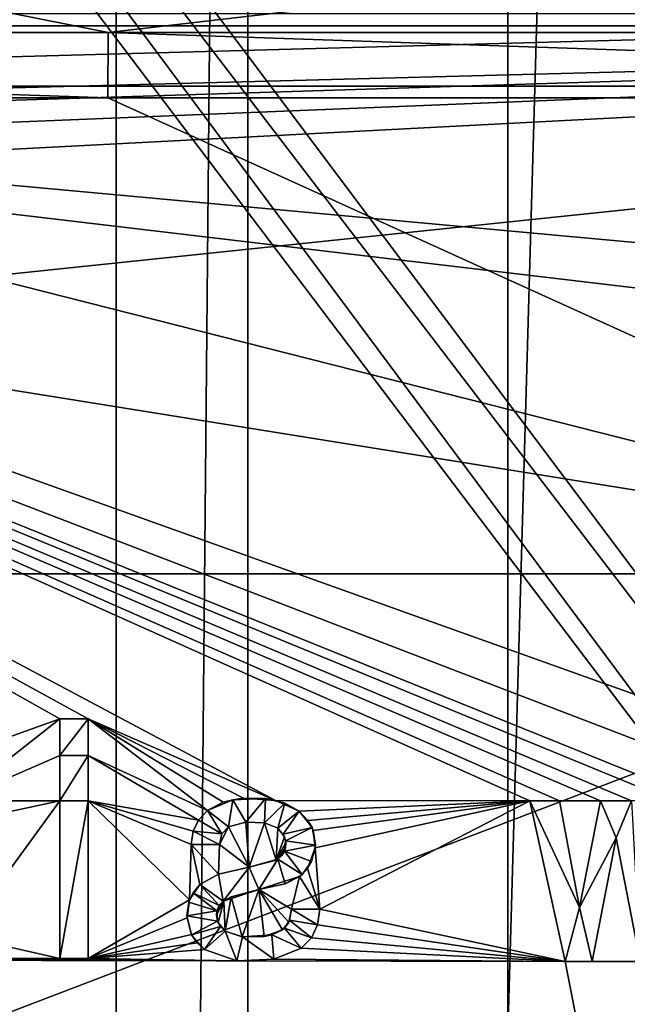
# Model space of a CAD drawing. Extents: x -3 to 104, y -79 to 161.
# Tile 151 of 203: x 56.02 to 61.56, y 83.38 to 92.37. Entities that reach past the tile are written whole.
import ezdxf

# ---------------------------------------------------------------- set-up
doc = ezdxf.new("R2010")
doc.units = 0
doc.header["$MEASUREMENT"] = 0

msp = doc.modelspace()

# ---------------------------------------------------------------- linework, layer by layer
for points in [[(56.900002, 130, -10.3), (53.189999, 0, -10.3), (53.189999, 130, -10.3)], [(56.900002, 0, -10.3), (53.189999, 0, -10.3), (56.900002, 130, -10.3)], [(56.900002, 0, -71.599998), (56.900002, 130, -71.599998), (58.099998, 130, -71.599998)], [(58.099998, 0, -71.599998), (56.900002, 0, -71.599998), (58.099998, 130, -71.599998)], [(56.900002, 130, -71.599998), (56.900002, 0, -10.3), (56.900002, 130, -10.3)], [(56.900002, 0, -71.599998), (56.900002, 0, -10.3), (56.900002, 130, -71.599998)], [(61.810001, 130, -10.3), (58.099998, 0, -10.3), (58.099998, 130, -10.3)], [(61.810001, 0, -10.3), (58.099998, 0, -10.3), (61.810001, 130, -10.3)], [(58.099998, 130, -10.3), (58.099998, 0, -71.599998), (58.099998, 130, -71.599998)], [(58.099998, 0, -10.3), (58.099998, 0, -71.599998), (58.099998, 130, -10.3)], [(80.207298, 83.608299, 18.9), (98.300003, 129.649994, 18.9), (40.9254, 118.957001, 18.9)], [(98.300003, 129.649994, 17.299999), (74.475899, 72.517403, 17.299999), (60.471001, 126.727997, 17.299999)], [(39.471001, 29.076, 0.1), (39.238899, 116.759003, 0.1), (60.471001, 126.727997, 0.1)], [(39.471001, 29.076, 0.1), (60.471001, 126.727997, 0.1), (60.471001, 19.228001, 0.1)], [(60.471001, 126.727997, 17.299999), (74.475899, 72.517403, 17.299999), (73.696999, 72.517403, 17.299999)], [(60.471001, 126.727997, 17.299999), (73.696999, 72.517403, 17.299999), (72.9953, 72.179497, 17.299999)], [(60.471001, 19.228001, 17.299999), (60.471001, 126.727997, 17.299999), (72.336403, 70.811302, 17.299999)], [(72.336403, 70.811302, 17.299999), (60.471001, 126.727997, 17.299999), (72.509804, 71.570602, 17.299999)], [(72.509804, 71.570602, 17.299999), (60.471001, 126.727997, 17.299999), (72.9953, 72.179497, 17.299999)], [(60.471001, 126.727997, 17.299999), (60.471001, 19.228001, 17.299999), (60.471001, 19.228001, 0.1)], [(60.471001, 126.727997, 17.299999), (60.471001, 19.228001, 0.1), (60.471001, 126.727997, 0.1)], [(39.528702, 112.523003), (39.528702, 23.4326), (96.9217, 124.593002)], [(39.528702, 23.4326), (96.9217, 5.4074), (96.9217, 124.593002)], [(5.1713, 6.7213, -72.699997), (95.428703, 123.278999, -72.699997), (5.1713, 123.278999, -72.699997)], [(5.1713, 6.7213, -72.699997), (95.428703, 6.7213, -72.699997), (95.428703, 123.278999, -72.699997)], [(40.428501, 117.757004, 18.9), (80.207298, 83.608299, 18.9), (40.9254, 118.957001, 18.9)], [(39.471001, 116.879997, 18.9), (80.207298, 83.608299, 18.9), (40.428501, 117.757004, 18.9)], [(72.9953, 72.179497, 18.9), (39.471001, 116.879997, 18.9), (38.997101, 116.658997, 18.9)], [(72.9953, 72.179497, 18.9), (80.207298, 83.608299, 18.9), (39.471001, 116.879997, 18.9)], [(72.509804, 71.570602, 18.9), (38.997101, 116.658997, 18.9), (38.492001, 116.524002, 18.9)], [(72.9953, 72.179497, 18.9), (38.997101, 116.658997, 18.9), (72.509804, 71.570602, 18.9)], [(72.509804, 71.570602, 18.9), (38.492001, 116.524002, 18.9), (10.3364, 88.811302, 18.9)], [(43.787899, 94.854897, 68.343597), (56.8284, 92.251999, 68.570602), (79.628998, 94.898003, 67.598701)], [(56.8284, 92.251999, 68.570602), (74.2976, 92.252098, 68.1493), (79.628998, 94.898003, 67.598701)], [(39.354698, 92.251801, 68.713898), (56.8284, 92.251999, 68.570602), (43.787899, 94.854897, 68.343597)], [(66.386398, 87.311302, 66.932404), (29.7887, 87.311302, 67.232697), (39.5867, 94.119301, 66.387604)], [(39.5867, 94.119301, 66.387604), (72.384598, 94.148697, 65.877502), (66.386398, 87.311302, 66.932404)], [(45.168598, 92.425003, -74.699997), (70.431396, 92.425003, -74.699997), (46.114799, 91.762497, -74.699997)], [(46.114799, 91.762497, -74.699997), (70.431396, 92.425003, -74.699997), (69.485199, 91.762497, -74.699997)], [(4.5864, 92.311302, 55.700001), (29.7864, 87.311302, 55.700001), (77.586403, 92.311302, 55.700001)], [(8.9759, 90.517403, 54.099998), (4.5864, 92.311302, 54.099998), (77.586403, 92.311302, 54.099998)], [(4.5864, 92.311302, 54.099998), (77.586403, 92.311302, 55.700001), (77.586403, 92.311302, 54.099998)], [(4.5864, 92.311302, 55.700001), (77.586403, 92.311302, 55.700001), (4.5864, 92.311302, 54.099998)], [(9.6776, 90.179497, 54.099998), (8.9759, 90.517403, 54.099998), (77.586403, 92.311302, 54.099998)], [(77.586403, 92.311302, 54.099998), (10.1631, 89.570602, 54.099998), (9.6776, 90.179497, 54.099998)], [(77.586403, 92.311302, 54.099998), (10.3364, 88.811302, 54.099998), (10.1631, 89.570602, 54.099998)], [(72.509804, 71.570602, 54.099998), (10.3364, 88.811302, 54.099998), (77.586403, 92.311302, 54.099998)], [(29.7864, 87.311302, 55.700001), (66.386398, 87.311302, 55.700001), (77.586403, 92.311302, 55.700001)], [(56.8284, 92.251999, 68.570602), (39.354698, 92.251801, 68.713898), (56.8232, 91.6539, 68.246696)], [(56.8232, 91.6539, 68.246696), (39.354698, 92.251801, 68.713898), (39.354698, 91.653801, 68.389999)], [(74.287201, 91.653999, 67.8256), (56.8284, 92.251999, 68.570602), (56.8232, 91.6539, 68.246696)], [(74.2976, 92.252098, 68.1493), (56.8284, 92.251999, 68.570602), (74.287201, 91.653999, 67.8256)], [(46.114799, 91.762497, -74.699997), (69.485199, 91.762497, -74.699997), (69.538597, 89.607399, -74.699997)], [(46.114799, 91.762497, -74.699997), (69.538597, 89.607399, -74.699997), (69.400002, 89, -74.699997)], [(46.114799, 91.762497, -74.699997), (69.400002, 89, -74.699997), (64.264999, 85.266502, -74.699997)], [(46.114799, 91.762497, -74.699997), (64.264999, 85.266502, -74.699997), (63.0215, 85.2649, -74.699997)], [(46.114799, 91.762497, -74.699997), (63.0215, 85.2649, -74.699997), (62.244202, 85.241096, -74.699997)], [(46.114799, 91.762497, -74.699997), (62.244202, 85.241096, -74.699997), (61.9739, 85.241096, -74.699997)], [(46.114799, 91.762497, -74.699997), (61.9739, 85.241096, -74.699997), (61.600498, 85.241096, -74.699997)], [(46.114799, 91.762497, -74.699997), (61.600498, 85.241096, -74.699997), (61.3176, 85.241096, -74.699997)], [(46.114799, 91.762497, -74.699997), (61.3176, 85.241096, -74.699997), (60.944199, 85.241096, -74.699997)], [(46.114799, 91.762497, -74.699997), (60.944199, 85.241096, -74.699997), (60.674, 85.241096, -74.699997)], [(46.114799, 91.762497, -74.699997), (60.674, 85.241096, -74.699997), (58.354801, 85.2444, -74.699997)], [(46.114799, 91.762497, -74.699997), (58.354801, 85.2444, -74.699997), (56.645599, 85.987297, -74.699997)], [(46.114799, 91.762497, -74.699997), (56.645599, 85.987297, -74.699997), (56.388, 85.987297, -74.699997)], [(46.114799, 91.762497, -74.699997), (56.388, 85.987297, -74.699997), (54.3032, 85.241096, -74.699997)], [(29.7882, 87.311302, 68.894302), (66.386398, 87.311302, 68.594398), (39.354698, 91.653801, 68.389999)], [(39.354698, 91.653801, 68.389999), (66.386398, 87.311302, 68.594398), (56.8232, 91.6539, 68.246696)], [(56.8232, 91.6539, 68.246696), (66.386398, 87.311302, 68.594398), (74.287201, 91.653999, 67.8256)], [(10.1631, 88.052002, 18.9), (72.509804, 71.570602, 18.9), (10.3364, 88.811302, 18.9)], [(72.509804, 71.570602, 54.099998), (10.1631, 88.052002, 54.099998), (10.3364, 88.811302, 54.099998)], [(9.6776, 87.4431, 18.9), (72.336403, 70.811302, 18.9), (10.1631, 88.052002, 18.9)], [(72.336403, 70.811302, 54.099998), (9.6776, 87.4431, 54.099998), (10.1631, 88.052002, 54.099998)], [(72.336403, 70.811302, 18.9), (72.509804, 71.570602, 18.9), (10.1631, 88.052002, 18.9)], [(72.336403, 70.811302, 54.099998), (10.1631, 88.052002, 54.099998), (72.509804, 71.570602, 54.099998)], [(37.971001, 29.478001, 18.9), (72.336403, 70.811302, 18.9), (9.6776, 87.4431, 18.9)], [(72.509804, 70.052002, 54.099998), (9.6776, 87.4431, 54.099998), (72.336403, 70.811302, 54.099998)], [(72.509804, 70.052002, 54.099998), (9.6776, 22.179501, 54.099998), (9.6776, 87.4431, 54.099998)], [(29.7864, 87.311302, 55.700001), (29.7864, 87.311302, 62.700001), (66.386398, 87.311302, 55.700001)], [(66.386398, 87.311302, 55.700001), (29.7864, 87.311302, 62.700001), (66.386398, 87.311302, 62.700001)], [(29.7864, 73.311302, 62.700001), (66.386398, 87.311302, 62.700001), (29.7864, 87.311302, 62.700001)], [(29.7864, 73.311302, 62.700001), (66.386398, 73.311302, 62.700001), (66.386398, 87.311302, 62.700001)], [(29.7882, 87.311302, 68.894302), (29.7887, 87.311302, 67.232697), (66.386398, 87.311302, 68.594398)], [(66.386398, 87.311302, 68.594398), (29.7887, 87.311302, 67.232697), (66.386398, 87.311302, 66.932404)], [(55.435501, 85.241096, -74.699997), (54.3032, 85.241096, -74.699997), (56.388, 85.987297, -74.699997)], [(56.388, 85.652496, -74.699997), (55.435501, 85.241096, -74.699997), (56.388, 85.987297, -74.699997)], [(56.388, 85.987297, -74.699997), (56.388, 85.987297, -74.5), (56.388, 85.652496, -74.699997)], [(56.388, 85.652496, -74.699997), (56.388, 85.987297, -74.5), (56.388, 85.652496, -74.5)], [(56.645599, 85.987297, -74.699997), (56.645599, 85.987297, -74.5), (56.388, 85.987297, -74.699997)], [(56.388, 85.987297, -74.699997), (56.645599, 85.987297, -74.5), (56.388, 85.987297, -74.5)], [(56.388, 85.652496, -74.5), (56.645599, 85.987297, -74.5), (56.645599, 85.652496, -74.5)], [(56.388, 85.987297, -74.5), (56.645599, 85.987297, -74.5), (56.388, 85.652496, -74.5)], [(58.061298, 85.263298, -74.699997), (56.645599, 85.987297, -74.699997), (58.354801, 85.2444, -74.699997)], [(57.8759, 85.227501, -74.699997), (56.645599, 85.987297, -74.699997), (58.061298, 85.263298, -74.699997)], [(57.7332, 85.150597, -74.699997), (56.645599, 85.987297, -74.699997), (57.8759, 85.227501, -74.699997)], [(57.7332, 85.150597, -74.699997), (56.645599, 85.652496, -74.699997), (56.645599, 85.987297, -74.699997)], [(56.645599, 85.987297, -74.5), (56.645599, 85.987297, -74.699997), (56.645599, 85.652496, -74.5)], [(56.645599, 85.652496, -74.5), (56.645599, 85.987297, -74.699997), (56.645599, 85.652496, -74.699997)], [(56.388, 85.241096, -74.699997), (55.435501, 85.241096, -74.699997), (56.388, 85.652496, -74.699997)], [(56.645599, 85.652496, -74.699997), (56.388, 85.241096, -74.699997), (56.388, 85.652496, -74.699997)], [(56.645599, 85.241096, -74.699997), (56.388, 85.241096, -74.699997), (56.645599, 85.652496, -74.699997)], [(56.645599, 85.652496, -74.5), (56.645599, 85.652496, -74.699997), (56.388, 85.652496, -74.5)], [(56.388, 85.652496, -74.5), (56.645599, 85.652496, -74.699997), (56.388, 85.652496, -74.699997)], [(57.6507, 85.065002, -74.699997), (56.645599, 85.652496, -74.699997), (57.7332, 85.150597, -74.699997)], [(57.6507, 85.065002, -74.699997), (56.645599, 85.241096, -74.699997), (56.645599, 85.652496, -74.699997)], [(56.388, 85.241096, -74.699997), (55.435501, 85.034798, -74.699997), (55.435501, 85.241096, -74.699997)], [(56.388, 85.241096, -74.699997), (55.486698, 84.005699, -74.699997), (55.435501, 85.034798, -74.699997)], [(56.388, 83.800003, -74.699997), (55.486698, 84.005699, -74.699997), (56.388, 85.241096, -74.699997)], [(56.388, 85.241096, -74.699997), (56.388, 85.241096, -74.5), (56.388, 83.800003, -74.699997)], [(56.388, 83.800003, -74.699997), (56.388, 85.241096, -74.5), (56.388, 83.800003, -74.5)], [(56.645599, 85.241096, -74.699997), (56.645599, 85.241096, -74.5), (56.388, 85.241096, -74.699997)], [(56.388, 85.241096, -74.699997), (56.645599, 85.241096, -74.5), (56.388, 85.241096, -74.5)], [(56.388, 83.800003, -74.5), (56.645599, 85.241096, -74.5), (56.645599, 83.800003, -74.5)], [(56.388, 85.241096, -74.5), (56.645599, 85.241096, -74.5), (56.388, 83.800003, -74.5)], [(57.584801, 84.8424, -74.699997), (56.645599, 85.241096, -74.699997), (57.601299, 84.962303, -74.699997)], [(57.570801, 84.335197, -74.699997), (56.645599, 85.241096, -74.699997), (57.584801, 84.8424, -74.699997)], [(57.601299, 84.962303, -74.699997), (56.645599, 85.241096, -74.699997), (57.6507, 85.065002, -74.699997)], [(57.570801, 84.335197, -74.699997), (56.645599, 83.800003, -74.699997), (56.645599, 85.241096, -74.699997)], [(56.645599, 85.241096, -74.5), (56.645599, 85.241096, -74.699997), (56.645599, 83.800003, -74.5)], [(56.645599, 83.800003, -74.5), (56.645599, 85.241096, -74.699997), (56.645599, 83.800003, -74.699997)], [(57.7332, 85.150597, -74.5), (57.8759, 85.227501, -74.699997), (57.964001, 85.250504, -74.5)], [(57.7332, 85.150597, -74.5), (57.964001, 85.250504, -74.5), (57.926201, 85.002899, -74.5)], [(57.7332, 85.150597, -74.699997), (57.8759, 85.227501, -74.699997), (57.7332, 85.150597, -74.5)], [(57.8759, 85.227501, -74.699997), (58.061298, 85.263298, -74.699997), (57.964001, 85.250504, -74.5)], [(57.926201, 85.002899, -74.5), (57.964001, 85.250504, -74.5), (58.084301, 85.045197, -74.5)], [(57.964001, 85.250504, -74.5), (58.061298, 85.263298, -74.699997), (58.2616, 85.259903, -74.5)], [(57.964001, 85.250504, -74.5), (58.2616, 85.259903, -74.5), (58.084301, 85.045197, -74.5)], [(58.061298, 85.263298, -74.699997), (58.354801, 85.2444, -74.699997), (58.2616, 85.259903, -74.5)], [(58.084301, 85.045197, -74.5), (58.2616, 85.259903, -74.5), (58.2537, 85.039001, -74.5)], [(58.2616, 85.259903, -74.5), (58.437401, 85.220001, -74.5), (58.2537, 85.039001, -74.5)], [(58.2537, 85.039001, -74.5), (58.437401, 85.220001, -74.5), (58.376202, 84.990196, -74.5)], [(58.2616, 85.259903, -74.5), (58.354801, 85.2444, -74.699997), (58.437401, 85.220001, -74.5)], [(58.569302, 85.1446, -74.699997), (58.354801, 85.2444, -74.699997), (60.674, 85.241096, -74.699997)], [(58.354801, 85.2444, -74.699997), (58.569302, 85.1446, -74.699997), (58.437401, 85.220001, -74.5)], [(58.437401, 85.220001, -74.5), (58.569302, 85.1446, -74.5), (58.376202, 84.990196, -74.5)], [(58.437401, 85.220001, -74.5), (58.569302, 85.1446, -74.699997), (58.569302, 85.1446, -74.5)], [(60.674, 85.241096, -74.699997), (58.648899, 85.060997, -74.699997), (58.569302, 85.1446, -74.699997)], [(60.674, 85.241096, -74.699997), (58.6973, 84.970398, -74.699997), (58.648899, 85.060997, -74.699997)], [(60.674, 85.241096, -74.699997), (58.715698, 84.811699, -74.699997), (58.6973, 84.970398, -74.699997)], [(60.674, 85.241096, -74.699997), (58.756302, 84.25, -74.699997), (58.715698, 84.811699, -74.699997)], [(60.995499, 83.774101, -74.699997), (58.756302, 84.25, -74.699997), (60.674, 85.241096, -74.699997)], [(60.944199, 85.241096, -74.699997), (60.944199, 85.241096, -74.5), (60.674, 85.241096, -74.699997)], [(60.674, 85.241096, -74.699997), (60.944199, 85.241096, -74.5), (60.674, 85.241096, -74.5)], [(60.674, 85.241096, -74.699997), (60.995499, 83.774101, -74.5), (60.995499, 83.774101, -74.699997)], [(60.674, 85.241096, -74.5), (60.995499, 83.774101, -74.5), (60.674, 85.241096, -74.699997)], [(60.995499, 83.774101, -74.5), (60.674, 85.241096, -74.5), (61.1245, 84.266197, -74.5)], [(60.674, 85.241096, -74.5), (60.944199, 85.241096, -74.5), (61.1245, 84.266197, -74.5)], [(61.3176, 85.241096, -74.699997), (61.1245, 84.266197, -74.699997), (60.944199, 85.241096, -74.699997)], [(61.1245, 84.266197, -74.699997), (60.944199, 85.241096, -74.5), (60.944199, 85.241096, -74.699997)], [(61.1245, 84.266197, -74.5), (60.944199, 85.241096, -74.5), (61.1245, 84.266197, -74.699997)], [(61.3176, 85.241096, -74.699997), (61.1245, 84.266197, -74.5), (61.1245, 84.266197, -74.699997)], [(61.3176, 85.241096, -74.5), (61.1245, 84.266197, -74.5), (61.3176, 85.241096, -74.699997)], [(61.1245, 84.266197, -74.5), (61.3176, 85.241096, -74.5), (61.458801, 84.903503, -74.5)], [(61.3176, 85.241096, -74.699997), (61.600498, 85.241096, -74.699997), (61.3176, 85.241096, -74.5)], [(61.600498, 85.241096, -74.699997), (61.600498, 85.241096, -74.5), (61.3176, 85.241096, -74.5)], [(61.3176, 85.241096, -74.5), (61.600498, 85.241096, -74.5), (61.458801, 84.903503, -74.5)], [(61.6777, 83.774101, -74.5), (61.458801, 84.903503, -74.5), (61.600498, 85.241096, -74.5)], [(57.6507, 85.065002, -74.5), (57.7332, 85.150597, -74.699997), (57.7332, 85.150597, -74.5)], [(57.6507, 85.065002, -74.699997), (57.7332, 85.150597, -74.699997), (57.6507, 85.065002, -74.5)], [(57.6507, 85.065002, -74.5), (57.7332, 85.150597, -74.5), (57.8633, 84.940002, -74.5)], [(57.7332, 85.150597, -74.5), (57.926201, 85.002899, -74.5), (57.8633, 84.940002, -74.5)], [(58.376202, 84.990196, -74.5), (58.569302, 85.1446, -74.5), (58.423302, 84.935204, -74.5)], [(58.423302, 84.935204, -74.5), (58.569302, 85.1446, -74.5), (58.686501, 84.996803, -74.5)], [(58.569302, 85.1446, -74.699997), (58.648899, 85.060997, -74.699997), (58.569302, 85.1446, -74.5)], [(58.569302, 85.1446, -74.5), (58.648899, 85.060997, -74.699997), (58.686501, 84.996803, -74.5)], [(57.601299, 84.962303, -74.5), (57.6507, 85.065002, -74.699997), (57.6507, 85.065002, -74.5)], [(57.601299, 84.962303, -74.699997), (57.6507, 85.065002, -74.699997), (57.601299, 84.962303, -74.5)], [(57.6507, 85.065002, -74.5), (57.8633, 84.940002, -74.5), (57.601299, 84.962303, -74.5)], [(58.112598, 84.636101, -74.699997), (57.8424, 84.8424, -74.699997), (57.926201, 85.002899, -74.699997)], [(57.926201, 85.002899, -74.699997), (57.8424, 84.8424, -74.699997), (57.8633, 84.940201, -74.699997)], [(57.926201, 85.002899, -74.699997), (57.8633, 84.940201, -74.699997), (57.926201, 85.002899, -74.5)], [(57.926201, 85.002899, -74.5), (57.8633, 84.940201, -74.699997), (57.8633, 84.940002, -74.5)], [(58.084301, 85.045197, -74.699997), (58.112598, 84.636101, -74.699997), (57.926201, 85.002899, -74.699997)], [(58.084301, 85.045197, -74.5), (58.084301, 85.045197, -74.699997), (57.926201, 85.002899, -74.5)], [(58.084301, 85.045197, -74.699997), (57.926201, 85.002899, -74.699997), (57.926201, 85.002899, -74.5)], [(58.2537, 85.039001, -74.699997), (58.112598, 84.636101, -74.699997), (58.084301, 85.045197, -74.699997)], [(58.2537, 85.039001, -74.5), (58.2537, 85.039001, -74.699997), (58.084301, 85.045197, -74.5)], [(58.2537, 85.039001, -74.699997), (58.084301, 85.045197, -74.699997), (58.084301, 85.045197, -74.5)], [(58.359901, 84.6987, -74.699997), (58.112598, 84.636101, -74.699997), (58.2537, 85.039001, -74.699997)], [(58.376202, 84.990196, -74.699997), (58.359901, 84.6987, -74.699997), (58.2537, 85.039001, -74.699997)], [(58.376202, 84.990196, -74.699997), (58.2537, 85.039001, -74.699997), (58.376202, 84.990196, -74.5)], [(58.376202, 84.990196, -74.5), (58.2537, 85.039001, -74.699997), (58.2537, 85.039001, -74.5)], [(58.648899, 85.060997, -74.699997), (58.6973, 84.970398, -74.699997), (58.686501, 84.996803, -74.5)], [(57.584801, 84.8424, -74.5), (57.584801, 84.8424, -74.699997), (57.601299, 84.962303, -74.5)], [(57.584801, 84.8424, -74.699997), (57.601299, 84.962303, -74.699997), (57.601299, 84.962303, -74.5)], [(57.601299, 84.962303, -74.5), (57.8424, 84.8424, -74.5), (57.584801, 84.8424, -74.5)], [(57.601299, 84.962303, -74.5), (57.8633, 84.940002, -74.5), (57.8424, 84.8424, -74.5)], [(57.8633, 84.940201, -74.699997), (57.8424, 84.8424, -74.699997), (57.8633, 84.940002, -74.5)], [(57.8633, 84.940002, -74.5), (57.8424, 84.8424, -74.699997), (57.8424, 84.8424, -74.5)], [(58.4347, 84.911102, -74.699997), (58.359901, 84.6987, -74.699997), (58.376202, 84.990196, -74.699997)], [(58.446899, 84.861099, -74.699997), (58.359901, 84.6987, -74.699997), (58.4347, 84.911102, -74.699997)], [(58.423302, 84.935204, -74.5), (58.376202, 84.990196, -74.699997), (58.376202, 84.990196, -74.5)], [(58.4347, 84.911102, -74.699997), (58.376202, 84.990196, -74.699997), (58.423302, 84.935204, -74.5)], [(58.423302, 84.935204, -74.5), (58.686501, 84.996803, -74.5), (58.444901, 84.874702, -74.5)], [(58.444901, 84.874702, -74.5), (58.4347, 84.911102, -74.699997), (58.423302, 84.935204, -74.5)], [(58.446899, 84.861099, -74.699997), (58.4347, 84.911102, -74.699997), (58.444901, 84.874702, -74.5)], [(58.444901, 84.874702, -74.5), (58.686501, 84.996803, -74.5), (58.717602, 84.835899, -74.5)], [(58.686501, 84.996803, -74.5), (58.6973, 84.970398, -74.699997), (58.717602, 84.835899, -74.5)], [(58.6973, 84.970398, -74.699997), (58.715698, 84.811699, -74.699997), (58.717602, 84.835899, -74.5)], [(57.661999, 84.474998, -74.699997), (57.570801, 84.335197, -74.699997), (57.584801, 84.8424, -74.699997)], [(57.8424, 84.8424, -74.699997), (57.8326, 84.57, -74.699997), (57.584801, 84.8424, -74.699997)], [(57.8326, 84.57, -74.699997), (57.661999, 84.474998, -74.699997), (57.584801, 84.8424, -74.699997)], [(57.8424, 84.8424, -74.5), (57.8424, 84.8424, -74.699997), (57.584801, 84.8424, -74.5)], [(57.584801, 84.8424, -74.5), (57.8424, 84.8424, -74.699997), (57.584801, 84.8424, -74.699997)], [(58.112598, 84.636101, -74.699997), (57.8326, 84.57, -74.699997), (57.8424, 84.8424, -74.699997)], [(58.445499, 84.810501, -74.699997), (58.359901, 84.6987, -74.699997), (58.446899, 84.861099, -74.699997)], [(58.436798, 84.780296, -74.5), (58.445499, 84.810501, -74.699997), (58.444901, 84.874702, -74.5)], [(58.444901, 84.874702, -74.5), (58.717602, 84.835899, -74.5), (58.436798, 84.780296, -74.5)], [(58.436798, 84.780296, -74.5), (58.717602, 84.835899, -74.5), (58.681999, 84.684998, -74.5)], [(58.445499, 84.810501, -74.699997), (58.446899, 84.861099, -74.699997), (58.444901, 84.874702, -74.5)], [(58.717602, 84.835899, -74.5), (58.715698, 84.811699, -74.699997), (58.681999, 84.684998, -74.5)], [(61.458801, 84.903503, -74.5), (61.240398, 83.774101, -74.5), (61.1245, 84.266197, -74.5)], [(61.458801, 84.903503, -74.699997), (61.6777, 83.774101, -74.699997), (61.240398, 83.774101, -74.699997)], [(61.240398, 83.774101, -74.5), (61.458801, 84.903503, -74.699997), (61.240398, 83.774101, -74.699997)], [(61.240398, 83.774101, -74.5), (61.458801, 84.903503, -74.5), (61.458801, 84.903503, -74.699997)], [(61.458801, 84.903503, -74.699997), (61.6777, 83.774101, -74.5), (61.6777, 83.774101, -74.699997)], [(61.458801, 84.903503, -74.5), (61.6777, 83.774101, -74.5), (61.458801, 84.903503, -74.699997)], [(58.417599, 84.746803, -74.699997), (58.359901, 84.6987, -74.699997), (58.445499, 84.810501, -74.699997)], [(58.359901, 84.6987, -74.699997), (58.417599, 84.746803, -74.699997), (58.375099, 84.707901, -74.5)], [(58.375099, 84.707901, -74.5), (58.417599, 84.746803, -74.699997), (58.436798, 84.780296, -74.5)], [(58.375099, 84.707901, -74.5), (58.436798, 84.780296, -74.5), (58.596699, 84.5681, -74.5)], [(58.417599, 84.746803, -74.699997), (58.445499, 84.810501, -74.699997), (58.436798, 84.780296, -74.5)], [(58.436798, 84.780296, -74.5), (58.681999, 84.684998, -74.5), (58.596699, 84.5681, -74.5)], [(58.715698, 84.811699, -74.699997), (58.756302, 84.25, -74.699997), (58.646702, 84.6222, -74.699997)], [(58.715698, 84.811699, -74.699997), (58.646702, 84.6222, -74.699997), (58.681999, 84.684998, -74.5)], [(58.112598, 84.636101, -74.5), (58.359901, 84.6987, -74.699997), (58.375099, 84.707901, -74.5)], [(58.112598, 84.636101, -74.5), (58.375099, 84.707901, -74.5), (58.202499, 84.430397, -74.5)], [(58.112598, 84.636101, -74.699997), (58.359901, 84.6987, -74.699997), (58.112598, 84.636101, -74.5)], [(58.202499, 84.430397, -74.5), (58.375099, 84.707901, -74.5), (58.440701, 84.4832, -74.5)], [(58.375099, 84.707901, -74.5), (58.596699, 84.5681, -74.5), (58.440701, 84.4832, -74.5)], [(58.681999, 84.684998, -74.5), (58.646702, 84.6222, -74.699997), (58.596699, 84.5681, -74.5)], [(57.661999, 84.474998, -74.699997), (57.8326, 84.57, -74.5), (57.661999, 84.474998, -74.5)], [(57.661999, 84.474998, -74.699997), (57.8326, 84.57, -74.699997), (57.8326, 84.57, -74.5)], [(57.661999, 84.474998, -74.5), (57.8326, 84.57, -74.5), (57.877399, 84.324402, -74.5)], [(57.8326, 84.57, -74.699997), (58.112598, 84.636101, -74.5), (57.8326, 84.57, -74.5)], [(57.8326, 84.57, -74.699997), (58.112598, 84.636101, -74.699997), (58.112598, 84.636101, -74.5)], [(57.8326, 84.57, -74.5), (58.112598, 84.636101, -74.5), (57.877399, 84.324402, -74.5)], [(57.877399, 84.324402, -74.5), (58.112598, 84.636101, -74.5), (58.202499, 84.430397, -74.5)], [(58.498699, 84.25, -74.699997), (58.202499, 84.430397, -74.699997), (58.571602, 84.548698, -74.699997)], [(58.571602, 84.548698, -74.699997), (58.202499, 84.430397, -74.699997), (58.440701, 84.4832, -74.5)], [(58.596699, 84.5681, -74.5), (58.571602, 84.548698, -74.699997), (58.440701, 84.4832, -74.5)], [(58.756302, 84.25, -74.699997), (58.498699, 84.25, -74.699997), (58.571602, 84.548698, -74.699997)], [(58.646702, 84.6222, -74.699997), (58.756302, 84.25, -74.699997), (58.571602, 84.548698, -74.699997)], [(58.646702, 84.6222, -74.699997), (58.571602, 84.548698, -74.699997), (58.596699, 84.5681, -74.5)], [(57.570801, 84.335197, -74.699997), (57.661999, 84.474998, -74.699997), (57.601799, 84.400299, -74.5)], [(57.601799, 84.400299, -74.5), (57.661999, 84.474998, -74.699997), (57.661999, 84.474998, -74.5)], [(57.601799, 84.400299, -74.5), (57.661999, 84.474998, -74.5), (57.839401, 84.283798, -74.5)], [(57.661999, 84.474998, -74.5), (57.877399, 84.324402, -74.5), (57.839401, 84.283798, -74.5)], [(58.440701, 84.4832, -74.5), (58.202499, 84.430397, -74.699997), (58.202499, 84.430397, -74.5)], [(57.563599, 84.313797, -74.5), (57.570801, 84.335197, -74.699997), (57.601799, 84.400299, -74.5)], [(57.601799, 84.400299, -74.5), (57.819801, 84.236603, -74.5), (57.563599, 84.313797, -74.5)], [(57.601799, 84.400299, -74.5), (57.839401, 84.283798, -74.5), (57.819801, 84.236603, -74.5)], [(58.202499, 84.430397, -74.5), (57.9478, 84.365402, -74.699997), (57.877399, 84.324402, -74.5)], [(58.202499, 84.430397, -74.699997), (58.050098, 83.998199, -74.699997), (57.9478, 84.365402, -74.699997)], [(58.202499, 84.430397, -74.699997), (57.9478, 84.365402, -74.699997), (58.202499, 84.430397, -74.5)], [(58.250999, 84.0009, -74.699997), (58.050098, 83.998199, -74.699997), (58.202499, 84.430397, -74.699997)], [(58.498699, 84.25, -74.699997), (58.4757, 84.133598, -74.699997), (58.202499, 84.430397, -74.699997)], [(58.4757, 84.133598, -74.699997), (58.418301, 84.063103, -74.699997), (58.202499, 84.430397, -74.699997)], [(58.418301, 84.063103, -74.699997), (58.250999, 84.0009, -74.699997), (58.202499, 84.430397, -74.699997)], [(57.546799, 84.173203, -74.699997), (56.645599, 83.800003, -74.699997), (57.570801, 84.335197, -74.699997)], [(57.5462, 84.190598, -74.5), (57.546799, 84.173203, -74.699997), (57.563599, 84.313797, -74.5)], [(57.563599, 84.313797, -74.5), (57.819801, 84.236603, -74.5), (57.5462, 84.190598, -74.5)], [(57.546799, 84.173203, -74.699997), (57.570801, 84.335197, -74.699997), (57.563599, 84.313797, -74.5)], [(57.881401, 84.327499, -74.699997), (57.816502, 84.195198, -74.699997), (57.8386, 84.282501, -74.699997)], [(57.881401, 84.327499, -74.699997), (57.830002, 84.1306, -74.699997), (57.816502, 84.195198, -74.699997)], [(57.8386, 84.282501, -74.699997), (57.816502, 84.195198, -74.699997), (57.819801, 84.236603, -74.5)], [(57.839401, 84.283798, -74.5), (57.8386, 84.282501, -74.699997), (57.819801, 84.236603, -74.5)], [(57.881401, 84.327499, -74.699997), (57.8936, 84.050903, -74.699997), (57.830002, 84.1306, -74.699997)], [(57.881401, 84.327499, -74.699997), (57.8386, 84.282501, -74.699997), (57.877399, 84.324402, -74.5)], [(57.877399, 84.324402, -74.5), (57.8386, 84.282501, -74.699997), (57.839401, 84.283798, -74.5)], [(57.9478, 84.365402, -74.699997), (57.881401, 84.327499, -74.699997), (57.877399, 84.324402, -74.5)], [(57.9478, 84.365402, -74.699997), (57.8936, 84.050903, -74.699997), (57.881401, 84.327499, -74.699997)], [(58.050098, 83.998199, -74.699997), (57.8936, 84.050903, -74.699997), (57.9478, 84.365402, -74.699997)], [(57.5462, 84.190598, -74.5), (57.819801, 84.236603, -74.5), (57.8256, 84.1427, -74.5)], [(57.587799, 84.018402, -74.5), (57.546799, 84.173203, -74.699997), (57.5462, 84.190598, -74.5)], [(57.5462, 84.190598, -74.5), (57.8256, 84.1427, -74.5), (57.587799, 84.018402, -74.5)], [(57.819801, 84.236603, -74.5), (57.816502, 84.195198, -74.699997), (57.8256, 84.1427, -74.5)], [(57.816502, 84.195198, -74.699997), (57.830002, 84.1306, -74.699997), (57.8256, 84.1427, -74.5)], [(58.4757, 84.133598, -74.699997), (58.498699, 84.25, -74.699997), (58.482498, 84.149803, -74.5)], [(58.482498, 84.149803, -74.5), (58.498699, 84.25, -74.699997), (58.498699, 84.25, -74.5)], [(58.498699, 84.25, -74.5), (58.737598, 84.107803, -74.5), (58.482498, 84.149803, -74.5)], [(58.498699, 84.25, -74.699997), (58.756302, 84.25, -74.699997), (58.498699, 84.25, -74.5)], [(58.756302, 84.25, -74.699997), (58.756302, 84.25, -74.5), (58.498699, 84.25, -74.5)], [(58.498699, 84.25, -74.5), (58.756302, 84.25, -74.5), (58.737598, 84.107803, -74.5)], [(60.995499, 83.774101, -74.699997), (58.737598, 84.107803, -74.699997), (58.756302, 84.25, -74.699997)], [(58.756302, 84.25, -74.5), (58.756302, 84.25, -74.699997), (58.737598, 84.107803, -74.5)], [(58.756302, 84.25, -74.699997), (58.737598, 84.107803, -74.699997), (58.737598, 84.107803, -74.5)], [(60.995499, 83.774101, -74.5), (61.1245, 84.266197, -74.5), (61.240398, 83.774101, -74.5)], [(57.587502, 84.018997, -74.699997), (56.645599, 83.800003, -74.699997), (57.546799, 84.173203, -74.699997)], [(57.587502, 84.018997, -74.699997), (57.546799, 84.173203, -74.699997), (57.587799, 84.018402, -74.5)], [(57.587799, 84.018402, -74.5), (57.8256, 84.1427, -74.5), (57.851101, 84.0933, -74.5)], [(57.8256, 84.1427, -74.5), (57.830002, 84.1306, -74.699997), (57.851101, 84.0933, -74.5)], [(57.830002, 84.1306, -74.699997), (57.8936, 84.050903, -74.699997), (57.851101, 84.0933, -74.5)], [(58.418301, 84.063103, -74.699997), (58.4757, 84.133598, -74.699997), (58.435902, 84.078201, -74.5)], [(58.435902, 84.078201, -74.5), (58.4757, 84.133598, -74.699997), (58.482498, 84.149803, -74.5)], [(58.482498, 84.149803, -74.5), (58.681702, 83.989998, -74.5), (58.435902, 84.078201, -74.5)], [(58.482498, 84.149803, -74.5), (58.737598, 84.107803, -74.5), (58.681702, 83.989998, -74.5)], [(60.995499, 83.774101, -74.699997), (58.681702, 83.989998, -74.699997), (58.737598, 84.107803, -74.699997)], [(58.737598, 84.107803, -74.5), (58.681702, 83.989998, -74.699997), (58.681702, 83.989998, -74.5)], [(58.737598, 84.107803, -74.699997), (58.681702, 83.989998, -74.699997), (58.737598, 84.107803, -74.5)], [(57.637699, 83.944702, -74.699997), (56.645599, 83.800003, -74.699997), (57.587502, 84.018997, -74.699997)], [(57.637699, 83.944702, -74.699997), (57.587502, 84.018997, -74.699997), (57.587799, 84.018402, -74.5)], [(57.587799, 84.018402, -74.5), (57.851101, 84.0933, -74.5), (57.707199, 83.883202, -74.5)], [(57.707199, 83.883202, -74.5), (57.637699, 83.944702, -74.699997), (57.587799, 84.018402, -74.5)], [(57.851101, 84.0933, -74.5), (57.8936, 84.050903, -74.5), (57.707199, 83.883202, -74.5)], [(57.707199, 83.883202, -74.5), (57.8936, 84.050903, -74.5), (57.999802, 83.780998, -74.5)], [(57.851101, 84.0933, -74.5), (57.8936, 84.050903, -74.699997), (57.8936, 84.050903, -74.5)], [(57.8936, 84.050903, -74.699997), (58.050098, 83.998199, -74.699997), (57.8936, 84.050903, -74.5)], [(57.8936, 84.050903, -74.5), (58.050098, 83.998199, -74.699997), (58.052299, 83.998001, -74.5)], [(57.8936, 84.050903, -74.5), (58.052299, 83.998001, -74.5), (57.999802, 83.780998, -74.5)], [(58.052299, 83.998001, -74.5), (58.250999, 84.0009, -74.699997), (58.320202, 84.015999, -74.5)], [(58.052299, 83.998001, -74.5), (58.320202, 84.015999, -74.5), (58.3372, 83.793602, -74.5)], [(58.250999, 84.0009, -74.699997), (58.418301, 84.063103, -74.699997), (58.320202, 84.015999, -74.5)], [(58.320202, 84.015999, -74.5), (58.418301, 84.063103, -74.699997), (58.435902, 84.078201, -74.5)], [(58.320202, 84.015999, -74.5), (58.435902, 84.078201, -74.5), (58.5886, 83.8965, -74.5)], [(58.320202, 84.015999, -74.5), (58.5886, 83.8965, -74.5), (58.3372, 83.793602, -74.5)], [(58.435902, 84.078201, -74.5), (58.681702, 83.989998, -74.5), (58.5886, 83.8965, -74.5)], [(56.388, 83.800003, -74.699997), (55.486698, 83.800003, -74.699997), (55.486698, 84.005699, -74.699997)], [(57.707199, 83.883202, -74.699997), (56.645599, 83.800003, -74.699997), (57.637699, 83.944702, -74.699997)], [(57.707199, 83.883202, -74.699997), (57.637699, 83.944702, -74.699997), (57.707199, 83.883202, -74.5)], [(58.052299, 83.998001, -74.5), (58.3372, 83.793602, -74.5), (57.999802, 83.780998, -74.5)], [(58.050098, 83.998199, -74.699997), (58.250999, 84.0009, -74.699997), (58.052299, 83.998001, -74.5)], [(60.995499, 83.774101, -74.699997), (58.5886, 83.8965, -74.699997), (58.681702, 83.989998, -74.699997)], [(58.681702, 83.989998, -74.5), (58.5886, 83.8965, -74.699997), (58.5886, 83.8965, -74.5)], [(58.681702, 83.989998, -74.699997), (58.5886, 83.8965, -74.699997), (58.681702, 83.989998, -74.5)], [(57.999802, 83.780998, -74.699997), (56.645599, 83.800003, -74.699997), (57.707199, 83.883202, -74.699997)], [(57.999802, 83.780998, -74.699997), (57.707199, 83.883202, -74.5), (57.999802, 83.780998, -74.5)], [(57.999802, 83.780998, -74.699997), (57.707199, 83.883202, -74.699997), (57.707199, 83.883202, -74.5)], [(60.995499, 83.774101, -74.699997), (58.3372, 83.793602, -74.699997), (58.5886, 83.8965, -74.699997)], [(58.5886, 83.8965, -74.699997), (58.3372, 83.793602, -74.5), (58.5886, 83.8965, -74.5)], [(58.5886, 83.8965, -74.699997), (58.3372, 83.793602, -74.699997), (58.3372, 83.793602, -74.5)], [(53.037399, 83.789101, -74.699997), (69.927101, 38.094601, -74.699997), (45.672901, 38.094601, -74.699997)], [(57.999802, 83.780998, -74.699997), (53.037399, 83.789101, -74.699997), (53.3475, 83.789803, -74.699997)], [(60.995499, 83.774101, -74.699997), (69.927101, 38.094601, -74.699997), (53.037399, 83.789101, -74.699997)], [(60.995499, 83.774101, -74.699997), (53.037399, 83.789101, -74.699997), (57.999802, 83.780998, -74.699997)], [(57.999802, 83.780998, -74.699997), (53.3475, 83.789803, -74.699997), (54.238602, 83.800003, -74.699997)], [(57.999802, 83.780998, -74.699997), (54.238602, 83.800003, -74.699997), (55.486698, 83.800003, -74.699997)], [(57.999802, 83.780998, -74.699997), (55.486698, 83.800003, -74.699997), (56.388, 83.800003, -74.699997)], [(57.999802, 83.780998, -74.699997), (56.388, 83.800003, -74.699997), (56.645599, 83.800003, -74.699997)], [(56.645599, 83.800003, -74.5), (56.645599, 83.800003, -74.699997), (56.388, 83.800003, -74.5)], [(56.388, 83.800003, -74.5), (56.645599, 83.800003, -74.699997), (56.388, 83.800003, -74.699997)], [(60.995499, 83.774101, -74.699997), (57.999802, 83.780998, -74.699997), (58.3372, 83.793602, -74.699997)], [(58.3372, 83.793602, -74.699997), (57.999802, 83.780998, -74.5), (58.3372, 83.793602, -74.5)], [(58.3372, 83.793602, -74.699997), (57.999802, 83.780998, -74.699997), (57.999802, 83.780998, -74.5)], [(61.6777, 83.774101, -74.699997), (69.927101, 38.094601, -74.699997), (60.995499, 83.774101, -74.699997)], [(61.240398, 83.774101, -74.5), (61.240398, 83.774101, -74.699997), (60.995499, 83.774101, -74.5)], [(60.995499, 83.774101, -74.5), (61.240398, 83.774101, -74.699997), (60.995499, 83.774101, -74.699997)]]:
    msp.add_3dface(points)

doc.saveas('drawing.dxf')
